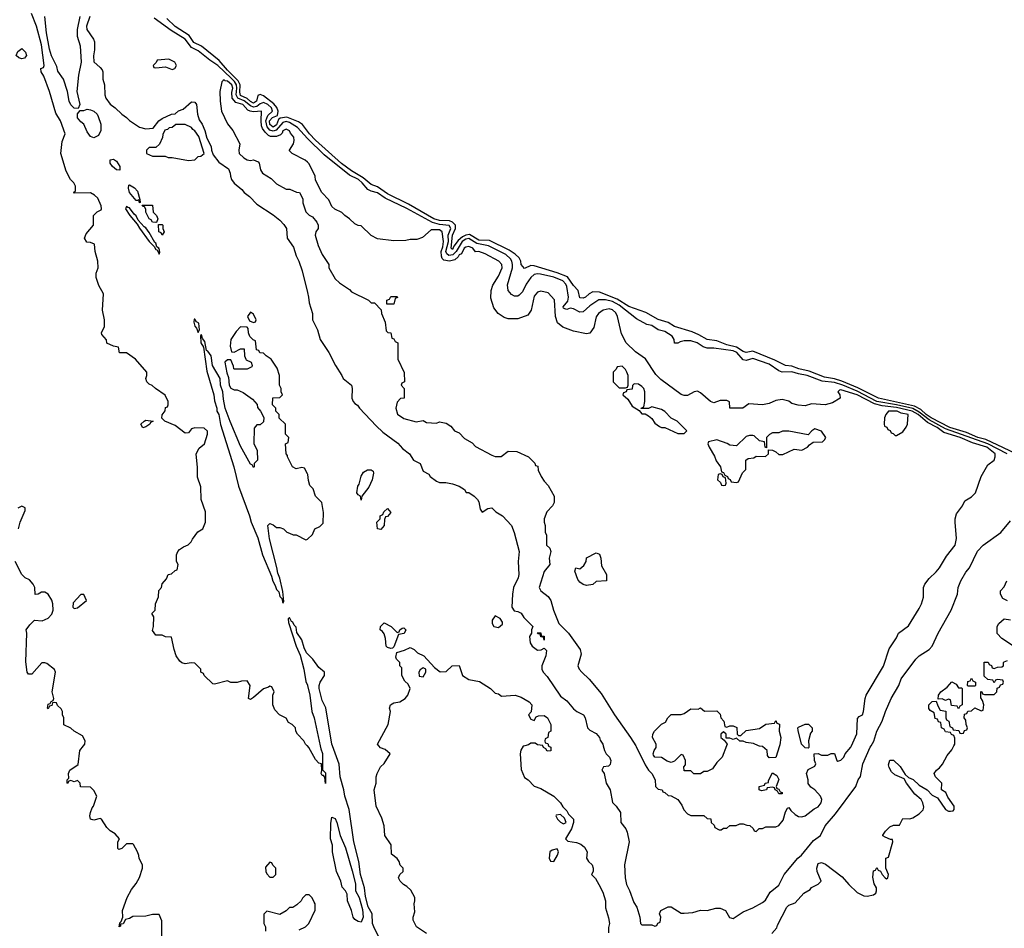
# Model space of a CAD drawing. Header units: inches. Extents: x 2789275 to 2951659, y 860290 to 1033804.
# Tile 187 of 256: x 2878236 to 2884271, y 988881 to 994450. Entities that reach past the tile are written whole.
import ezdxf

# ---------------------------------------------------------------- set-up
doc = ezdxf.new("R2010")
doc.units = ezdxf.units.IN
doc.header["$MEASUREMENT"] = 0
for name, color, linetype in [('C8978', 7, 'Continuous'), ('C8979', 7, 'Continuous'), ('C8988', 7, 'Continuous'), ('C8989', 7, 'Continuous')]:
    doc.layers.add(name, color=color, linetype=linetype)

msp = doc.modelspace()

# ---------------------------------------------------------------- linework, layer by layer
at = {"layer": 'C8978', "color": 2}
for points, elevation in [([(2879108, 988830), (2879107.3, 988927.3), (2879090, 988966), (2879050, 988966), (2879010, 988955.3), (2878930, 988954), (2878910, 988942), (2878884.7, 988935.3), (2878870, 988908), (2878854, 988906), (2878854, 988894), (2878846, 988890), (2878850, 988914), (2878858, 988922), (2878869.2, 988950), (2878866.6, 988990), (2878894.5, 989070), (2878921, 989119), (2878950, 989156), (2878970, 989192), (2878988, 989250), (2878988, 989270), (2878968.4, 989308.4), (2878967.3, 989327.3), (2878958, 989350), (2878934.6, 989394.6), (2878930, 989398), (2878890, 989398), (2878862, 989370), (2878844.7, 989364.7), (2878838, 989370), (2878838, 989410), (2878848, 989430), (2878820.4, 989460.4), (2878790, 989478), (2878770, 989498), (2878738, 989550), (2878730, 989554), (2878690, 989544), (2878669.1, 989549.1), (2878666, 989570), (2878669.3, 989590.7), (2878680.1, 989619.9), (2878688.7, 989630), (2878708, 989690), (2878690, 989726), (2878670, 989746), (2878608.4, 989748.4), (2878606, 989770), (2878590, 989786), (2878570, 989778), (2878550, 989786), (2878538, 989782), (2878530, 989768), (2878526, 989770), (2878528, 989790), (2878538, 989802), (2878535.3, 989830), (2878544, 989850), (2878594, 989886), (2878605.2, 989970), (2878627.8, 990000)], 10), ([(2880000, 989998.7), (2879998.7, 990000)], 6), ([(2880000, 989086), (2879990, 989086), (2879970, 989066), (2879962, 989050), (2879935.3, 989024.7), (2879910, 989008.7), (2879890, 989008), (2879870, 988988), (2879830, 988966), (2879750, 988986), (2879732.7, 988967.3), (2879732, 988910), (2879742, 988890), (2879743.6, 988863.6)], 10), ([(2879950, 988871.3), (2879988, 988890), (2880000, 988902)], 10)]:
    msp.add_lwpolyline(points, dxfattribs=dict(at, elevation=elevation))
at = {"layer": 'C8978', "color": 2, "elevation": 10}
msp.add_lwpolyline([(2879770, 989286), (2879743.6, 989256.4), (2879744.7, 989230), (2879750, 989214), (2879770, 989194), (2879790, 989194), (2879806, 989210), (2879806, 989250), (2879787.3, 989267.3), (2879782, 989282)], close=True, dxfattribs=at)
at = {"layer": 'C8979', "color": 2}
for points, elevation in [([(2879998.7, 990000), (2879988.7, 990010), (2879978, 990030), (2879938, 990070), (2879928, 990090), (2879926, 990110), (2879906, 990130), (2879883.1, 990143.1), (2879868.4, 990168.4), (2879829.1, 990189.1), (2879800.2, 990220.2), (2879788.7, 990250), (2879788, 990310), (2879795.3, 990330), (2879782, 990362), (2879770, 990366), (2879762, 990358), (2879730, 990348.7), (2879670, 990295.3), (2879650, 990284), (2879638, 990290), (2879648.4, 990368.4), (2879630, 990398), (2879596.4, 990396.4), (2879570, 990388), (2879530, 990388), (2879510, 990398), (2879430, 990378), (2879420.4, 990380.4), (2879366, 990430), (2879362, 990442), (2879346, 990450), (2879346, 990470), (2879310, 990506), (2879288, 990508), (2879250, 990502), (2879230, 990508), (2879218, 990518), (2879195.3, 990550), (2879182, 990590), (2879166, 990666), (2879130, 990668), (2879110, 990678), (2879070, 990678), (2879050, 990706), (2879055.3, 990730), (2879058, 990790), (2879046, 990810), (2879066, 990830), (2879068, 990870), (2879087.3, 990912.7), (2879088.4, 990951.6), (2879106, 990970), (2879108.4, 990991.6), (2879136.4, 991023.6), (2879146, 991050), (2879167.3, 991052.7), (2879190, 991074), (2879202, 991078), (2879208, 991110), (2879198, 991130), (2879198, 991170), (2879206, 991190), (2879216.4, 991203.6), (2879240.2, 991219.8), (2879268.9, 991231.1), (2879288, 991250), (2879294.6, 991265.4), (2879328.9, 991311.1), (2879358, 991330), (2879375.3, 991370), (2879374.6, 991434.6), (2879348.7, 991510), (2879347.3, 991587.3), (2879325.2, 991645.2), (2879325.6, 991705.6), (2879318, 991790), (2879336.4, 991823.6), (2879368.9, 991851.1), (2879388, 991910), (2879387.3, 991927.3), (2879367.3, 991947.3), (2879310, 991948.7), (2879290, 991942), (2879270, 991918), (2879250, 991915.3), (2879190, 991962), (2879126, 991990), (2879108, 992008), (2879108.7, 992028.7), (2879127.3, 992052.7), (2879130, 992074), (2879142, 992078), (2879146, 992090), (2879146, 992110), (2879128.4, 992148.4), (2879068.9, 992188.9), (2879048.9, 992208.9), (2879030, 992215.3), (2879015.3, 992230), (2879008.7, 992250), (2879015.3, 992270), (2879015.3, 992290), (2878946, 992370), (2878890, 992408), (2878847.3, 992407.3), (2878842, 992442), (2878810, 992448), (2878770, 992468), (2878768, 992488), (2878740.4, 992520.4), (2878738, 992530), (2878755.3, 992570), (2878755.3, 992610), (2878744, 992670), (2878748.7, 992770), (2878720.1, 992820.1), (2878704, 992870), (2878704, 992896), (2878718, 992930), (2878714, 992970), (2878699, 993030), (2878693.6, 993073.6), (2878670, 993084), (2878646.6, 993086.6), (2878633.2, 993110), (2878643.3, 993136.7), (2878688.7, 993190), (2878688, 993250), (2878710, 993272), (2878734.6, 993285.4), (2878738, 993290), (2878735.3, 993310), (2878715.5, 993355.5), (2878695.5, 993375.5), (2878670, 993389), (2878570, 993386), (2878566, 993390), (2878578, 993402), (2878578, 993430), (2878568, 993450), (2878548, 993470), (2878521.2, 993521.2), (2878489, 993630), (2878496.4, 993703.6), (2878515.3, 993750), (2878485.2, 993830), (2878457.5, 993877.5), (2878418, 994010), (2878384, 994104), (2878368, 994130), (2878366, 994150), (2878382, 994158), (2878386, 994170), (2878370, 994295.3), (2878339.1, 994410), (2878308.6, 994488.6)], 6), ([(2878603.7, 994470), (2878588.4, 994390), (2878588.2, 994350), (2878607.7, 994290), (2878613.7, 994190), (2878596.3, 994110), (2878586.8, 994010), (2878604.7, 993930), (2878594, 993906), (2878570, 993908.7), (2878550, 993929), (2878539.3, 993950), (2878529.3, 994010), (2878505.2, 994085.2), (2878470, 994135.3), (2878462.9, 994162.9), (2878430, 994229.2), (2878418.3, 994270), (2878400.7, 994370), (2878389.5, 994470)], 2), ([(2878666.4, 994470), (2878645.3, 994410), (2878646.7, 994390), (2878688, 994330), (2878693.8, 994313.8), (2878694.2, 994265.8), (2878687.9, 994227.9), (2878690.8, 994190.8), (2878730, 994158), (2878742, 994142), (2878746, 994130), (2878746.4, 994086.4), (2878756, 994050), (2878758, 993990), (2878764.7, 993970), (2878790, 993932), (2878822, 993910), (2878862, 993870), (2878890, 993851.3), (2878910, 993831.3), (2878970, 993791.3), (2879010, 993781), (2879054, 993786), (2879089.4, 993830.6), (2879110, 993844.7), (2879166, 993870), (2879190, 993872), (2879210, 993891.3), (2879238, 993902), (2879290, 993946), (2879310, 993944.7), (2879318.8, 993930), (2879326.8, 993870), (2879337.1, 993837.1), (2879354, 993810), (2879370.8, 993770), (2879383.5, 993723.5), (2879410, 993672), (2879410.9, 993650.9), (2879421, 993621), (2879456.8, 993576.8), (2879515.2, 993535.2), (2879526.8, 993510), (2879527.3, 993490), (2879534, 993470), (2879550, 993447.3), (2879598, 993410), (2879611.3, 993390), (2879645.5, 993365.5), (2879690, 993318.8), (2879790, 993254.8), (2879830, 993221), (2879855.2, 993195.2), (2879870.5, 993170.5), (2879876, 993110), (2879915.2, 993055.2), (2879930, 993002), (2879946.8, 992970), (2879967.3, 992910), (2880000, 992777.6)], 6), ([(2880000, 993722.3), (2879939.2, 993790), (2879890, 993820.6), (2879870, 993827), (2879850, 993820.2), (2879808.1, 993771.9), (2879790, 993766.1), (2879770, 993773.4), (2879753.9, 993793.9), (2879744.5, 993830), (2879756.3, 993863.7), (2879785.7, 993890), (2879778.8, 993910), (2879757.8, 993930), (2879730, 993942), (2879710, 993933.8), (2879690, 993918.3), (2879670, 993914.2), (2879650, 993921.5), (2879611.8, 993951.8), (2879572.5, 993970), (2879562.9, 993990), (2879567.8, 994030), (2879564.3, 994050), (2879552.2, 994072.2), (2879532, 994092), (2879450, 994168.7), (2879401, 994201), (2879330, 994259.8), (2879290, 994278.7), (2879250, 994329.7), (2879164, 994384), (2879059.3, 994459.3)], 6), ([(2880000, 993767.4), (2879970, 993807.3), (2879944.9, 993824.9), (2879872.9, 993852.9), (2879833, 993847), (2879822.5, 993837.5), (2879810, 993805.8), (2879790, 993790.8), (2879770, 993807.7), (2879767.5, 993830), (2879786.3, 993850), (2879816.4, 993863.6), (2879819.8, 993890), (2879812, 993912), (2879794.5, 993934.5), (2879730, 993982.4), (2879710, 993991.1), (2879695.6, 993984.4), (2879687.6, 993950), (2879670, 993939), (2879650, 993948.5), (2879630, 993967), (2879590, 993985.4), (2879585.1, 994005.1), (2879586.5, 994050), (2879575.2, 994075.2), (2879510, 994140.7), (2879459.5, 994199.5), (2879350, 994288.7), (2879303.5, 994310), (2879273.9, 994353.9), (2879190, 994408.8), (2879137.6, 994457.6)], 2), ([(2880000, 993576), (2879986, 993590), (2879906, 993630), (2879890, 993646), (2879889.1, 993650.9), (2879915.3, 993690), (2879919, 993710), (2879917.2, 993730), (2879895.1, 993755.1), (2879890, 993768), (2879870, 993779), (2879850, 993768.7), (2879845.5, 993754.5), (2879834.9, 993745.1), (2879810, 993733.7), (2879774, 993734), (2879760.9, 993740.9), (2879739.7, 993759.7), (2879723.5, 993783.5), (2879718.9, 993798.9), (2879715.3, 993830), (2879717.2, 993890), (2879670, 993885.6), (2879649.7, 993889.7), (2879635.3, 993895.3), (2879604.5, 993930), (2879561.9, 993941.9), (2879539.2, 993970), (2879536.3, 994003.7), (2879542.6, 994030), (2879535.6, 994050), (2879510, 994073.7), (2879495.6, 994075.6), (2879490, 994081.2), (2879482.5, 994077.5), (2879476, 994070), (2879462.8, 994010), (2879464.9, 993950), (2879474, 993890), (2879510, 993811.3), (2879542, 993770), (2879584.7, 993690), (2879578.8, 993650), (2879580.7, 993630), (2879610, 993602.8), (2879630, 993591.3), (2879650, 993586), (2879670, 993591.3), (2879698.8, 993578.8), (2879704.7, 993570), (2879711.3, 993530), (2879724.7, 993510), (2879777.3, 993477.3), (2879810, 993444.7), (2879870, 993412), (2879891.1, 993411.1), (2879932.7, 993392.7), (2879951.1, 993391.1), (2879971.1, 993351.1), (2879971.6, 993328.4), (2879990, 993272), (2880000, 993262)], 10), ([(2880000, 991666), (2879982, 991702), (2879966, 991706), (2879930, 991698), (2879908.7, 991708.7), (2879878, 991770), (2879878, 991778), (2879868.4, 991788.4), (2879866, 991850), (2879882, 991858), (2879886, 991890), (2879866, 991910), (2879866, 991970), (2879827.3, 992007.3), (2879826, 992030), (2879806, 992050), (2879806, 992070), (2879786, 992090), (2879787.3, 992132.7), (2879830, 992134), (2879846, 992150), (2879838, 992170), (2879838, 992190), (2879828, 992210), (2879828.7, 992270), (2879813.6, 992313.6), (2879778, 992370), (2879746, 992390), (2879730, 992406), (2879707.3, 992407.3), (2879702, 992422), (2879687.3, 992427.3), (2879682, 992482), (2879667.3, 992487.3), (2879647.3, 992507.3), (2879638, 992530), (2879636.4, 992556.4), (2879630, 992566), (2879590, 992568), (2879562, 992538), (2879530.9, 992489.1), (2879526.8, 992450), (2879534, 992414), (2879550, 992412), (2879590, 992432), (2879612.7, 992432.7), (2879614, 992390), (2879622, 992370), (2879624.7, 992364.7), (2879654, 992350), (2879662, 992330), (2879658, 992322), (2879631.1, 992308.9), (2879552.7, 992307.3), (2879548, 992310), (2879547.3, 992327.3), (2879530, 992366), (2879510, 992366), (2879494, 992350), (2879506.4, 992286.4), (2879516.9, 992256.9), (2879521, 992210), (2879530, 992192), (2879550, 992182), (2879570, 992182), (2879605.4, 992165.4), (2879663.6, 992123.6), (2879691.6, 992091.6), (2879692.7, 992072.7), (2879711.6, 992051.6), (2879731.6, 992011.6), (2879730, 991986), (2879710, 991966), (2879690, 991966), (2879672.7, 991947.3), (2879671.6, 991851.6), (2879691.3, 991810), (2879694, 991750), (2879674, 991730), (2879674, 991710), (2879670, 991706), (2879662, 991722), (2879650, 991726), (2879590, 991835.3), (2879527, 991987), (2879496, 992070), (2879484.7, 992124.7), (2879482, 992170), (2879466, 992210), (2879464, 992250), (2879418, 992330), (2879409.2, 992390), (2879390, 992419), (2879382, 992422), (2879370, 992478), (2879356.5, 992496.5), (2879350, 992518), (2879344.7, 992515.3), (2879346, 992470), (2879362, 992442), (2879384, 992296), (2879426, 992150), (2879430, 992114), (2879444.7, 992070), (2879444.7, 992050), (2879456, 992030), (2879467.9, 991967.9), (2879548.2, 991710), (2879577.6, 991590), (2879644.4, 991410), (2879654.9, 991370), (2879694.9, 991274.9), (2879724.4, 991170), (2879779.5, 991039.5), (2879787.8, 991007.8), (2879802.8, 990982.8), (2879810, 990958), (2879824, 990944), (2879830, 990914), (2879842, 990902), (2879850, 990874), (2879855.3, 990884.7), (2879850, 990946), (2879830, 991028), (2879818, 991058), (2879812.7, 991092.7), (2879767.2, 991267.2), (2879758, 991350), (2879770, 991362), (2879790, 991354.8), (2879810, 991338), (2879830, 991338), (2879854, 991330), (2879874, 991310), (2879890, 991302), (2879912.7, 991292.7), (2879930, 991292), (2879990, 991262), (2879996.4, 991263.6), (2880000, 991266.9)], 6), ([(2878228.9, 991328.9), (2878239, 991370), (2878270, 991442), (2878270, 991458), (2878250, 991469), (2878224, 991456)], 10), ([(2878627.8, 990000), (2878635.3, 990010), (2878638, 990030), (2878620.4, 990060.4), (2878569.1, 990089.1), (2878550, 990108), (2878507.3, 990127.3), (2878506, 990170), (2878498, 990190), (2878498, 990210), (2878490, 990226), (2878467.3, 990247.3), (2878462, 990262), (2878450, 990266), (2878438, 990262), (2878432.7, 990247.3), (2878418, 990242), (2878410, 990226), (2878406, 990230), (2878410, 990254), (2878422, 990258), (2878428, 990272), (2878442, 990278), (2878446, 990290), (2878435.3, 990330), (2878456, 990450), (2878450, 990468), (2878403.1, 990503.1), (2878390, 990508.7), (2878371.6, 990508.4), (2878310, 990438), (2878290, 990438), (2878282, 990450), (2878273.6, 990513.6), (2878279, 990690), (2878275.3, 990710), (2878298, 990742), (2878326, 990770), (2878373.6, 990766.4), (2878410, 990782), (2878433.6, 990806.4), (2878442, 990830), (2878439, 990870), (2878432.9, 990892.9), (2878410, 990928), (2878390, 990942), (2878370, 990942), (2878350, 990928), (2878330, 990926), (2878328.7, 990970), (2878319, 990990), (2878296.5, 991016.5), (2878269.1, 991029.1), (2878249.1, 991049.1), (2878209, 991130)], 10), ([(2880000, 990563.2), (2879993.2, 990570), (2879979.3, 990599.3), (2879965.2, 990650), (2879934.8, 990694.8), (2879930, 990726), (2879918, 990738), (2879910, 990758), (2879902, 990762), (2879890, 990786), (2879882, 990778), (2879884.7, 990755.3), (2879931.3, 990610), (2879954.8, 990554.8), (2879978, 990470), (2879990, 990394), (2880000, 990372.2)], 6)]:
    msp.add_lwpolyline(points, dxfattribs=dict(at, elevation=elevation))
for points, elevation in [([(2878250, 994209.3), (2878230, 994215.3), (2878215.3, 994230), (2878224.7, 994255.3), (2878250, 994274), (2878271.6, 994251.6), (2878278, 994230), (2878265.4, 994214.6)], 6), ([(2879150, 994208), (2879078, 994202), (2879072.7, 994187.3), (2879054, 994170), (2879058, 994158), (2879070, 994154), (2879130, 994162), (2879170, 994144.7), (2879186, 994150), (2879198, 994170), (2879186, 994190)], 10), ([(2878690, 993726), (2878670, 993734), (2878650, 993762), (2878629.4, 993809.4), (2878610, 993824), (2878590, 993848.7), (2878590, 993874), (2878606, 993894), (2878630, 993894), (2878650, 993901), (2878670, 993897.3), (2878690.3, 993890.3), (2878710, 993870.7), (2878717, 993857), (2878733.4, 993810), (2878734, 993770), (2878719.1, 993740.9)], 2), ([(2879250, 993808), (2879192.7, 993807.3), (2879171.6, 993788.4), (2879152.7, 993787.3), (2879142, 993778), (2879126.4, 993773.6), (2879112.7, 993747.3), (2879111.6, 993728.4), (2879092.7, 993687.3), (2879070, 993666), (2879030, 993666), (2879014, 993650), (2879014, 993630), (2879050, 993614), (2879127.3, 993612.7), (2879145.4, 993605.4), (2879170, 993604.7), (2879270, 993586), (2879310, 993592), (2879330, 993612), (2879347.3, 993612.7), (2879366, 993630), (2879333.6, 993733.6), (2879310, 993768), (2879296.4, 993776.4), (2879288.4, 993788.4)], 6), ([(2878850, 993528.7), (2878830, 993529.4), (2878804.5, 993550), (2878789.6, 993570), (2878790, 993592), (2878810, 993596), (2878830, 993582.8), (2878850.7, 993550)], 2), ([(2878970, 993328), (2878966, 993346), (2878958.8, 993341.2), (2878950, 993342.7), (2878909.7, 993390), (2878902.7, 993417.3), (2878904.7, 993435.3), (2878910, 993438), (2878939.8, 993419.8), (2878959.1, 993399.1), (2878972.7, 993347.3), (2878974, 993330)], 2), ([(2879070, 993206), (2879050, 993209.2), (2879042.7, 993222.7), (2879030, 993229.3), (2879008.9, 993271.1), (2879008.9, 993288.9), (2879002, 993302), (2878990, 993306), (2878987.3, 993312.7), (2879050, 993314), (2879054, 993270), (2879074, 993250), (2879082, 993230), (2879074, 993206)], 2), ([(2878890, 993306), (2878884.7, 993290), (2878911.3, 993250), (2878956.8, 993196.8), (2878970, 993171.3), (2879030, 993091), (2879059.3, 993059.3), (2879070, 993041), (2879078.8, 993038.8), (2879090, 993012), (2879095.5, 993024.5), (2879090, 993048), (2879086, 993046), (2879088, 993050), (2879077.2, 993057.2), (2879070, 993081.2), (2879063.7, 993083.7), (2879030, 993145.2), (2879010, 993173.6), (2878999.5, 993179.5), (2878962, 993222), (2878950, 993248.7), (2878937.5, 993257.5), (2878910, 993297.2), (2878898, 993298)], 6), ([(2879110, 993128.7), (2879103.1, 993143.1), (2879089.6, 993150), (2879086, 993194), (2879110, 993194), (2879114, 993190), (2879114, 993170), (2879122, 993150)], 2), ([(2879650, 992658), (2879632, 992630), (2879644.7, 992604.7), (2879670, 992594), (2879682, 992598), (2879686, 992610), (2879670, 992646)], 6), ([(2879310, 992615.3), (2879304.7, 992615.3), (2879303.5, 992596.5), (2879310, 992572), (2879319.8, 992559.8), (2879330, 992532), (2879339, 992550), (2879333.2, 992590), (2879319, 992599)], 6), ([(2878990, 991949.2), (2878979, 991970), (2878998, 991990), (2879010, 991994.8), (2879054, 991990), (2879038, 991982), (2879034, 991970), (2879010, 991955.3)], 6), ([(2878630, 990926), (2878610, 990926), (2878563.6, 990876.4), (2878562, 990850), (2878570, 990842), (2878590, 990844.7), (2878646, 990890)], 10)]:
    msp.add_lwpolyline(points, close=True, dxfattribs=dict(at, elevation=elevation))
at = {"layer": 'C8988', "color": 2}
for points, elevation in [([(2880078.2, 990000), (2880082, 989982), (2880092.5, 989952.5), (2880092.7, 989852.7), (2880110, 989834), (2880110, 989768.7), (2880107.3, 989807.3), (2880098, 989818), (2880090, 989818), (2880084, 989830), (2880088, 989848), (2880086, 989890), (2880070, 989894), (2880050, 989915.3), (2880008.7, 989990), (2880000, 989998.7)], 6), ([(2880434.5, 988830), (2880406, 988890), (2880399.3, 988910), (2880396, 988970), (2880371.7, 989011.7), (2880355.5, 989075.5), (2880349.2, 989130), (2880325.2, 989210), (2880314.5, 989290), (2880284.5, 989410), (2880255.1, 989610), (2880229.4, 989690), (2880223.7, 989730), (2880200.9, 989810), (2880193.6, 989886.4), (2880153.1, 990000)], 6), ([(2880730, 988848.7), (2880668.7, 988890), (2880648, 988930), (2880648, 988950), (2880657.2, 988982.8), (2880653.2, 989030), (2880659, 989050), (2880658, 989070), (2880634.6, 989114.6), (2880610, 989138), (2880588, 989150), (2880568, 989170), (2880558, 989190), (2880566, 989210), (2880586, 989230), (2880586, 989250), (2880568.4, 989268.4), (2880562, 989290), (2880550, 989308), (2880514.6, 989334.6), (2880512.5, 989392.5), (2880474, 989450), (2880469.3, 989510), (2880455.5, 989555.5), (2880421.2, 989630), (2880408.7, 989730), (2880422, 989770), (2880422, 989810), (2880428, 989830), (2880448, 989870), (2880470, 989892), (2880506, 989950), (2880476.4, 989976.4), (2880447.3, 989987.3), (2880436.9, 990000)], 2), ([(2881331.9, 990000), (2881322.5, 989997.5), (2881307.7, 989972.3), (2881304, 989950), (2881310, 989854), (2881330, 989804.7), (2881352, 989790), (2881390, 989751.3), (2881430, 989738), (2881510.7, 989690.7), (2881550.7, 989650.7), (2881566, 989626), (2881590, 989602), (2881601, 989581), (2881630.7, 989550.7), (2881630.9, 989529.1), (2881618, 989490), (2881581, 989430), (2881595.3, 989415.3), (2881650, 989407.3), (2881675.9, 989395.9), (2881697.5, 989377.5), (2881714.8, 989350), (2881711.3, 989310), (2881722, 989290), (2881744.7, 989270), (2881750.8, 989250), (2881751, 989229), (2881742, 989210), (2881765.4, 989185.4), (2881786, 989150), (2881810, 989102), (2881826.8, 989050), (2881826.4, 989006.4), (2881846, 988946), (2881851.3, 988910), (2881845.4, 988885.4), (2881846, 988854)], 2), ([(2881477.3, 990000), (2881478, 989998), (2881491.6, 989991.6), (2881491.6, 989968.4), (2881470, 989966), (2881462, 989982), (2881446, 989990), (2881442.7, 990000)], 2), ([(2881813.5, 990000), (2881821, 989970), (2881831, 989950), (2881850.8, 989930), (2881858.8, 989910), (2881856, 989884), (2881844.7, 989875.3), (2881814, 989870), (2881804.7, 989850), (2881818, 989830), (2881830.8, 989770), (2881854.8, 989730), (2881870, 989652), (2881891.3, 989630), (2881918, 989590), (2881921, 989530), (2881950.7, 989490.7), (2881958.8, 989470), (2881971, 989410), (2881942.8, 989270), (2881946.8, 989190), (2881956, 989150), (2881973.7, 989113.7), (2881999.8, 989039.8), (2882018, 989010), (2882038, 988950), (2882042, 988910), (2882050, 988902), (2882110, 988902), (2882130, 988894), (2882142, 988898), (2882147.3, 988912.7), (2882162, 988918), (2882166, 988950), (2882158, 988970), (2882166, 988990), (2882210, 989012), (2882230, 989012), (2882290, 988974.8), (2882310, 988974), (2882361.2, 988978.8), (2882410, 988991.3), (2882450, 988991), (2882503.6, 989003.6), (2882530, 989004.7), (2882562, 988990), (2882587.3, 988947.3), (2882610, 988941), (2882670, 988982.8), (2882730, 989007.3), (2882790, 989038.8), (2882807, 989053), (2882836.6, 989103.4), (2882890, 989144.7), (2882921.2, 989210), (2883005.2, 989310), (2883029, 989330), (2883101.2, 989418.8), (2883144, 989450), (2883173.2, 989510), (2883237.1, 989582.9), (2883362, 989750), (2883375.3, 989790), (2883389.3, 989810.7), (2883405.1, 989890), (2883449.6, 989990.3), (2883455.6, 990000)], 6), ([(2882012.4, 990000), (2882015.3, 989995.3), (2882070, 989882), (2882091.3, 989850), (2882111.3, 989830), (2882131.3, 989790), (2882134, 989750), (2882150, 989734), (2882174, 989730), (2882178, 989718), (2882190, 989714), (2882210, 989694), (2882230, 989692), (2882271.1, 989671.1), (2882295.3, 989635.3), (2882306.4, 989606.4), (2882330, 989582), (2882350, 989572), (2882430, 989572), (2882450, 989554), (2882472.7, 989552.7), (2882474, 989530), (2882492.7, 989512.7), (2882498, 989498), (2882523.6, 989483.6), (2882536.4, 989483.6), (2882550, 989494), (2882570, 989494), (2882588.7, 989511.3), (2882628.4, 989511.6), (2882650, 989522), (2882670, 989522), (2882692.7, 989512.7), (2882711.6, 989511.6), (2882732.7, 989492.7), (2882738, 989478), (2882750, 989474), (2882768, 989492), (2882790, 989492), (2882810, 989502), (2882870, 989502), (2882890, 989511.3), (2882916.5, 989543.5), (2882930, 989594), (2882942, 989618), (2882950, 989622), (2882962.8, 989602.8), (2882990, 989578), (2883010, 989566), (2883030, 989564.7), (2883050, 989571.3), (2883106.3, 989613.7), (2883130, 989626), (2883148.7, 989650), (2883153.2, 989670), (2883144, 989690), (2883110, 989728.7), (2883085.2, 989745.2), (2883069.2, 989769.2), (2883068.7, 989790), (2883058, 989830), (2883070, 989854), (2883110, 989874), (2883115.3, 989890), (2883108, 989910), (2883106, 989950), (2883130, 989952), (2883150, 989942), (2883190, 989942), (2883210, 989952), (2883230, 989952), (2883244.7, 989910), (2883250, 989906), (2883270, 989912), (2883288, 989930), (2883295.3, 989950), (2883330, 989991.3), (2883333.9, 990000)], 10), ([(2882568.3, 990000), (2882542, 989930), (2882510, 989898), (2882482, 989858), (2882450, 989842), (2882430, 989842), (2882410, 989828.7), (2882368, 989828), (2882350, 989846), (2882310, 989846), (2882306, 989870), (2882316.4, 989883.6), (2882318, 989910), (2882302, 989942), (2882290, 989946), (2882250, 989906), (2882230, 989898), (2882204.7, 989904.7), (2882170, 989928.7), (2882129.2, 989929.2), (2882121.2, 989941.2), (2882119, 989950), (2882125.2, 989970), (2882137.2, 989990), (2882137.2, 990000)], 10), ([(2882893.8, 990000), (2882870, 989928), (2882830, 989926), (2882820.4, 989940.4), (2882818, 989970), (2882790, 989995.3), (2882770, 989998), (2882765.7, 990000)], 10), ([(2882846, 988850), (2882876.4, 988883.6), (2882880.4, 988899.6), (2882938, 989010), (2882950, 989022), (2882990, 989038), (2883043.1, 989096.9), (2883080.4, 989119.6), (2883090, 989132), (2883130, 989152), (2883148, 989170), (2883125.1, 989230), (2883122.4, 989250), (2883130, 989277.3), (2883150, 989283.8), (2883175.1, 989275.1), (2883277.1, 989197.1), (2883318, 989150), (2883370, 989100.5), (2883410, 989080.7), (2883430, 989078.8), (2883470, 989086.8), (2883483.1, 989096.9), (2883488.7, 989110), (2883488.7, 989130), (2883473.6, 989153.6), (2883465.2, 989194.8), (2883470, 989234), (2883482, 989238), (2883490, 989254), (2883498, 989238), (2883512, 989232), (2883522, 989210), (2883542, 989190), (2883550, 989184.7), (2883558, 989190), (2883562, 989210), (2883546, 989250), (2883546, 989310), (2883562, 989318), (2883588, 989410), (2883586, 989426), (2883574, 989426), (2883540.4, 989440.4), (2883527.3, 989447.3), (2883527.3, 989452.7), (2883543.1, 989476.9), (2883570, 989502), (2883592.7, 989512.7), (2883630, 989514), (2883650, 989554), (2883692.7, 989552.7), (2883710, 989558), (2883750, 989582), (2883773.6, 989606.4), (2883777.2, 989622.8), (2883772.3, 989650), (2883762.7, 989670), (2883723.9, 989703.9), (2883672.3, 989770), (2883657.5, 989797.5), (2883601, 989821), (2883580.7, 989840.7), (2883566, 989866), (2883562.4, 989882.4), (2883570, 989910.6), (2883591.7, 989911.7), (2883632.6, 989872.6), (2883663, 989823), (2883684.9, 989804.9), (2883713.5, 989793.5), (2883750, 989758), (2883798, 989730), (2883830, 989697.3), (2883861, 989681), (2883910, 989608.4), (2883930, 989598), (2883942, 989598), (2883958.6, 989601.4), (2883964, 989610), (2883964, 989630), (2883924.7, 989684.7), (2883913.6, 989713.6), (2883886, 989730), (2883888, 989770), (2883848.9, 989808.9), (2883842, 989830), (2883855.3, 989850), (2883875.1, 989864.9), (2883892.7, 989887.3), (2883920.2, 989939.8), (2883950, 989974), (2883963, 990000)], 2), ([(2883073.5, 990000), (2883074, 989990), (2883070, 989986), (2883050, 989988), (2883038.1, 990000)], 10), ([(2880000, 988902), (2880008, 988910), (2880047.3, 988992.7), (2880048, 989010), (2880048, 989030), (2880042, 989042), (2880028.4, 989068.4), (2880010, 989086), (2880000, 989086)], 10)]:
    msp.add_lwpolyline(points, dxfattribs=dict(at, elevation=elevation))
for points, elevation in [([(2882890, 989706), (2882882, 989722), (2882866, 989730), (2882862, 989742), (2882850, 989746), (2882818, 989742), (2882814, 989730), (2882783.1, 989723.1), (2882768, 989730), (2882768, 989750), (2882802, 989758), (2882806, 989770), (2882826, 989774), (2882826, 989786), (2882850, 989834), (2882876.9, 989816.9), (2882890, 989794), (2882874, 989750), (2882878, 989738), (2882890, 989734), (2882898, 989718), (2882910, 989714), (2882910, 989706)], 10), ([(2881550, 989578), (2881524.7, 989575.3), (2881522, 989570), (2881532, 989550), (2881550, 989532), (2881570, 989522), (2881586, 989530), (2881575.3, 989555.3)], 2), ([(2880330, 988918), (2880310, 988922), (2880290, 988934), (2880279.3, 988950), (2880269.2, 988990), (2880245.2, 989050), (2880244, 989090), (2880234, 989110), (2880213.2, 989133.2), (2880204, 989170), (2880178, 989230), (2880154, 989350), (2880154, 989390), (2880142, 989430), (2880143.2, 989523.2), (2880150, 989562), (2880170, 989554), (2880181, 989530), (2880200.7, 989450), (2880234, 989374), (2880273.4, 989233.4), (2880293.4, 989153.4), (2880294.8, 989110), (2880316, 989070), (2880336.8, 988996.8), (2880340.7, 988950)], 6), ([(2881530, 989368), (2881499.8, 989360.2), (2881484.7, 989350), (2881481, 989310), (2881490, 989292), (2881510, 989291.3), (2881532.7, 989330), (2881539, 989350)], 2)]:
    msp.add_lwpolyline(points, close=True, dxfattribs=dict(at, elevation=elevation))
at = {"layer": 'C8989', "color": 2}
for points, elevation in [([(2884375.6, 991775.6), (2884157.5, 991877.5), (2884110, 991888.4), (2884039.3, 991919.3), (2883938, 991950), (2883823.1, 992010), (2883792.8, 992030), (2883760.6, 992060.6), (2883721.5, 992081.5), (2883499.5, 992130), (2883374.3, 992194.3), (2883275, 992235), (2883230, 992248.7), (2883170, 992258.6), (2883075.2, 992295.2), (2883012.7, 992310), (2882970, 992327.2), (2882929.3, 992330), (2882864.2, 992364.2), (2882730, 992417.8), (2882690, 992411.1), (2882670, 992416), (2882630, 992442.9), (2882570, 992456.2), (2882510, 992480.9), (2882450, 992489.8), (2882399.3, 992519.3), (2882357.5, 992537.5), (2882249.8, 992569.8), (2882210, 992593.7), (2882150, 992612.3), (2882074.6, 992654.6), (2881970, 992693.1), (2881897.6, 992737.6), (2881790, 992780.3), (2881750, 992781.3), (2881726, 992770), (2881704.7, 992750), (2881690, 992743.7), (2881670, 992745.2), (2881659.3, 992790), (2881630, 992820.5), (2881593.8, 992873.8), (2881530, 992899.4), (2881390, 992941.4), (2881370, 992943.1), (2881330, 992926), (2881310, 992949), (2881307.7, 992970), (2881298, 992990), (2881273.5, 993013.5), (2881237.1, 993037.1), (2881116.5, 993096.5), (2881050, 993098.1), (2880992.9, 993132.9), (2880970, 993129.9), (2880950, 993119.8), (2880924.2, 993095.8), (2880897.4, 993062.6), (2880890, 993040.5), (2880881.7, 993050), (2880888.6, 993130), (2880907.7, 993170), (2880907.2, 993190), (2880890, 993209.8), (2880870, 993216.8), (2880810, 993218.6), (2880774.3, 993230), (2880619.8, 993319.8), (2880490, 993382.2), (2880430, 993425.3), (2880390, 993440.3), (2880341.4, 993481.4), (2880270, 993522.9), (2880208.1, 993568.1), (2880050, 993712.1), (2880013.1, 993750), (2880000, 993767.4)], 2), ([(2884288.5, 991790), (2884170.3, 991850.3), (2883910, 991941.7), (2883810, 991996.6), (2883750, 992045), (2883710, 992066.1), (2883610, 992089.9), (2883490, 992110.4), (2883370, 992172.6), (2883281.1, 992210), (2883230, 992225.5), (2883154.5, 992234.5), (2883062, 992270), (2883010, 992278.5), (2882970, 992290.8), (2882909.7, 992289.7), (2882890, 992297.4), (2882830, 992337.7), (2882730, 992372.8), (2882690, 992362), (2882670, 992365.1), (2882631.8, 992410), (2882610, 992421), (2882490, 992436.3), (2882450, 992436.9), (2882424.9, 992444.9), (2882388.7, 992470), (2882350, 992480.9), (2882310, 992482), (2882283.6, 992476.4), (2882270, 992468), (2882250, 992468), (2882248, 992490), (2882235.3, 992510), (2882190, 992539.5), (2882149.6, 992549.6), (2882110, 992575.1), (2882081.2, 992581.2), (2882015.9, 992615.9), (2881910, 992699.8), (2881870, 992722.3), (2881827.2, 992732.8), (2881786.4, 992733.6), (2881730, 992696.3), (2881690, 992659.5), (2881670, 992658.4), (2881630, 992678.7), (2881610, 992682), (2881590, 992673.2), (2881577.2, 992677.2), (2881570, 992682), (2881568.2, 992690), (2881595.1, 992724.9), (2881599.1, 992750), (2881590, 992814), (2881584.2, 992830), (2881564.5, 992850), (2881510, 992872.3), (2881429, 992891), (2881410, 992892.6), (2881390, 992887.3), (2881368.5, 992870), (2881341.3, 992830), (2881317.2, 992782.8), (2881298, 992762), (2881290, 992756), (2881270, 992756), (2881250, 992765.2), (2881229.6, 992789.6), (2881225.6, 992825.6), (2881256.3, 992930), (2881256.9, 992950), (2881253.3, 992970), (2881244.1, 992984.1), (2881216.3, 993010), (2881110, 993064.8), (2881038.3, 993078.3), (2880990, 993108.5), (2880970, 993104.1), (2880949.1, 993090.9), (2880910.5, 993029.5), (2880890.5, 993009.5), (2880865.7, 993005.7), (2880854.5, 993014.5), (2880847.7, 993030), (2880863.8, 993090), (2880862.5, 993130), (2880878.3, 993170), (2880868.2, 993188.2), (2880810, 993195.4), (2880767.4, 993207.4), (2880610, 993293.7), (2880476.7, 993356.7), (2880430, 993388.2), (2880390, 993399.1), (2880370, 993409.7), (2880335.8, 993450), (2880312, 993470), (2880257.4, 993497.4), (2880101.7, 993621.8), (2880001.1, 993721.1), (2880000, 993722.3)], 6), ([(2883333.9, 990000), (2883366.8, 990073.2), (2883372.3, 990167.7), (2883381.5, 990178.5), (2883402, 990190), (2883409.3, 990210.7), (2883418, 990290), (2883425.2, 990310), (2883531.4, 990488.6), (2883565.6, 990594.4), (2883610, 990662), (2883622, 990690), (2883684.7, 990735.3), (2883750, 990842), (2883764, 990870), (2883775.3, 990910), (2883775.3, 990970), (2883784, 990990), (2883810, 991026), (2883854, 991066), (2883873.2, 991090), (2883917.5, 991162.5), (2883969.2, 991230), (2883979.3, 991270), (2883969.3, 991370), (2883969.4, 991390.6), (2883978, 991422), (2884015.3, 991470), (2884030, 991502), (2884070, 991524.7), (2884095.3, 991550), (2884128.7, 991650), (2884170, 991722), (2884209, 991751), (2884215.3, 991770), (2884215.1, 991790), (2884163.5, 991830), (2884077, 991857), (2884000.5, 991890), (2883900.7, 991920.7), (2883859.2, 991950), (2883800.2, 991980.2), (2883742.6, 992030), (2883706.9, 992050), (2883610, 992073.3), (2883523.7, 992083.7), (2883475, 992095), (2883370, 992151), (2883270, 992182), (2883260.4, 992179.6), (2883250.8, 992170), (2883262.8, 992150), (2883264.7, 992130), (2883218, 992102), (2883174, 992090), (2883090, 992096), (2883050, 992083.7), (2883007.2, 992087.2), (2882970, 992097.2), (2882950, 992112.7), (2882910, 992122.7), (2882870, 992115.1), (2882830, 992098), (2882790, 992089.3), (2882704.7, 992095.3), (2882668.4, 992068.4), (2882588.4, 992068.4), (2882587.3, 992107.3), (2882570, 992115.3), (2882530, 992115.1), (2882490, 992102.7), (2882470, 992109.2), (2882410, 992162), (2882390, 992174), (2882370, 992169), (2882330, 992146.6), (2882310, 992146), (2882290, 992152.7), (2882165.6, 992245.6), (2882136, 992276), (2882072.1, 992372.1), (2882010, 992415.1), (2881954.5, 992470), (2881924.4, 992524.4), (2881900.9, 992630), (2881890, 992653.2), (2881870, 992672.7), (2881850, 992677), (2881812, 992670), (2881784, 992650), (2881770, 992628), (2881755.8, 992564.2), (2881730, 992529.4), (2881710, 992523.7), (2881630, 992540.9), (2881566, 992566), (2881532.7, 992592.7), (2881520.9, 992630), (2881513.3, 992733.3), (2881475.1, 992775.1), (2881430, 992785.2), (2881410, 992779), (2881390, 992755.3), (2881370.7, 992669.3), (2881350, 992639), (2881290, 992616), (2881230, 992616), (2881204.8, 992624.8), (2881169.6, 992649.6), (2881143.3, 992683.3), (2881124.1, 992744.1), (2881126, 992790), (2881136.6, 992823.4), (2881170, 992878), (2881193.6, 992930), (2881191.8, 992950), (2881172.7, 992970), (2881090, 993015.1), (2881050, 993028.7), (2881030, 993028), (2881014, 993050), (2880990, 993059), (2880970, 993056), (2880961, 993050), (2880944.7, 993015.3), (2880930, 993009.2), (2880924.4, 992995.6), (2880902.5, 992977.5), (2880870, 992970.7), (2880835.4, 992975.4), (2880826, 992986), (2880821.1, 993001.1), (2880819.1, 993030), (2880830, 993057.3), (2880834, 993090), (2880825.2, 993150), (2880810, 993162.7), (2880758, 993162), (2880705.4, 993114.6), (2880670, 993102), (2880630, 993102), (2880603.6, 993096.4), (2880530, 993095.3), (2880430, 993106), (2880390, 993128), (2880330, 993186), (2880310, 993188), (2880290, 993198), (2880258, 993230), (2880228.9, 993248.9), (2880210, 993268), (2880168.4, 993288.4), (2880150, 993306), (2880130, 993346), (2880088, 993390), (2880050, 993466), (2880048, 993490), (2880010, 993566), (2880000, 993576)], 10), ([(2880000, 993262), (2880010, 993252), (2880030, 993242), (2880058, 993210), (2880064.7, 993190), (2880064.7, 993170), (2880050.9, 993149.1), (2880046.8, 993130), (2880065.2, 993065.2), (2880091, 993010), (2880131.3, 992950), (2880131.3, 992930), (2880170, 992862), (2880196.9, 992836.9), (2880256.9, 992796.9), (2880270, 992782), (2880374, 992730), (2880390, 992714), (2880410, 992714), (2880452.7, 992672.7), (2880454, 992650), (2880476.9, 992596.9), (2880482, 992542), (2880492.7, 992532.7), (2880511.1, 992531.1), (2880518, 992498), (2880530, 992494), (2880538, 992478), (2880554, 992470), (2880554, 992370), (2880592.7, 992287.3), (2880594, 992230), (2880578, 992222), (2880574, 992210), (2880592, 992190), (2880592, 992130), (2880570, 992128), (2880550, 992106), (2880542, 992070), (2880551.6, 992031.6), (2880590, 992004.7), (2880665.4, 991985.4), (2880710, 991994), (2880730, 991982), (2880790, 991978), (2880810, 991984.7), (2880850, 991978), (2880878.8, 991958.8), (2880902, 991930), (2880930, 991918), (2880963, 991883), (2881010, 991856), (2881030, 991834.8), (2881130, 991781), (2881150, 991772), (2881187.3, 991772.7), (2881230, 991804.7), (2881283.6, 991803.6), (2881354, 991770), (2881392.7, 991732.7), (2881398, 991718), (2881412.7, 991712.7), (2881414, 991690), (2881432, 991650), (2881450, 991622), (2881475.3, 991595.3), (2881512, 991530), (2881512, 991490), (2881502, 991470), (2881466.4, 991433.6), (2881451.3, 991390), (2881451.3, 991370), (2881458, 991350), (2881458, 991310), (2881464.7, 991290), (2881466, 991230), (2881484.7, 991210), (2881491, 991190), (2881481, 991150), (2881484.7, 991110), (2881450, 991068), (2881421, 990970), (2881431, 990950), (2881474.6, 990914.6), (2881491, 990890), (2881507.3, 990830), (2881540.7, 990750), (2881601, 990690), (2881671.3, 990590), (2881678, 990562), (2881658, 990490), (2881666, 990470), (2881681, 990450), (2881727.7, 990407.7), (2881800.5, 990320.5), (2881882.8, 990190), (2881981, 990050), (2882012.4, 990000)], 10), ([(2880000, 992777.6), (2880006.8, 992750), (2880010, 992714), (2880031, 992650), (2880031.3, 992610), (2880062, 992550), (2880078, 992490), (2880131.3, 992410), (2880171.1, 992331.1), (2880211.3, 992270), (2880218, 992250), (2880270.5, 992210.5), (2880274.8, 992190), (2880271.1, 992131.1), (2880281, 992110), (2880290, 992098), (2880307.1, 992087.1), (2880318, 992070), (2880420.3, 991960.3), (2880462, 991922), (2880553.7, 991853.7), (2880581.6, 991821.6), (2880624.7, 991790), (2880650.8, 991750.8), (2880691, 991730), (2880710, 991682), (2880743.6, 991663.6), (2880752, 991650), (2880790, 991622), (2880810, 991614), (2880847.3, 991612.7), (2880890, 991604.7), (2880930, 991591.3), (2880962, 991570), (2880972, 991552), (2880990, 991551.3), (2881022, 991530), (2881042, 991510), (2881050, 991494), (2881058.8, 991450), (2881070, 991431.3), (2881105.6, 991454.4), (2881130, 991458.8), (2881154.6, 991434.6), (2881194.8, 991410), (2881250.7, 991350), (2881267.1, 991307.1), (2881297.1, 991190), (2881290.7, 991130), (2881294.8, 991050), (2881290.6, 991029.4), (2881262.8, 990970), (2881256, 990930), (2881252, 990850), (2881266.4, 990826.4), (2881290, 990822), (2881310, 990812), (2881325.4, 990785.4), (2881382, 990730), (2881374, 990710), (2881374, 990690), (2881362, 990670), (2881364.7, 990630), (2881378, 990610), (2881410, 990586), (2881433.2, 990586.8), (2881450, 990598), (2881464.7, 990584.7), (2881461, 990550), (2881436, 990490), (2881436, 990470), (2881444.7, 990450), (2881470, 990424.7), (2881550, 990304.7), (2881590, 990276), (2881630, 990226.8), (2881650.5, 990210.5), (2881691, 990190), (2881702.8, 990170), (2881716, 990110), (2881730, 990096), (2881770, 990076), (2881790, 990051.3), (2881794.8, 990034.8), (2881811, 990010), (2881813.5, 990000)], 6), ([(2880000, 991266.9), (2880030, 991294), (2880046, 991330), (2880076.4, 991343.6), (2880096.4, 991363.6), (2880098, 991430), (2880088, 991490), (2880049.1, 991529.1), (2880035.3, 991575.3), (2880015.3, 991595.3), (2880005.6, 991625.6), (2880002, 991662), (2880000, 991666)], 6), ([(2883455.6, 990000), (2883472.5, 990027.5), (2883489.3, 990090), (2883522.7, 990150), (2883542.7, 990210), (2883577.2, 990290), (2883624, 990370), (2883639, 990410), (2883729.5, 990530.5), (2883749.5, 990550.5), (2883810, 990590.8), (2883829.5, 990610.5), (2883865.2, 990690), (2883946, 990830), (2883985.2, 990930), (2883989.2, 990970), (2884004, 991010), (2884036.5, 991063.5), (2884059, 991090), (2884107.5, 991192.5), (2884142, 991230), (2884250, 991306.8), (2884310, 991378)], 6), ([(2884290, 990888), (2884263.1, 990903.1), (2884248.9, 990928.9), (2884248.7, 990950), (2884270, 990974), (2884286, 991010)], 2), ([(2884328, 990610), (2884256.4, 990656.4), (2884228.4, 990688.4), (2884228, 990730), (2884238, 990750), (2884270, 990778), (2884310, 990772)], 2), ([(2880436.9, 990000), (2880428.7, 990010), (2880494, 990130), (2880508.7, 990210), (2880502, 990230), (2880508, 990250), (2880530, 990262), (2880566, 990270), (2880598, 990290), (2880615.3, 990310), (2880628.7, 990350), (2880618, 990378), (2880596.4, 990396.4), (2880578, 990430), (2880578, 990478), (2880566, 990490), (2880566, 990510), (2880546, 990530), (2880542, 990542), (2880548.4, 990571.6), (2880594.6, 990585.4), (2880630, 990602), (2880654, 990590), (2880674, 990570), (2880714, 990550), (2880779.6, 990479.6), (2880812.7, 990452.7), (2880850, 990454), (2880886, 990490), (2880930, 990492), (2880951.3, 990431.3), (2880990, 990406), (2881054.4, 990394.4), (2881122, 990350), (2881150, 990322), (2881170, 990318), (2881190, 990304.7), (2881274, 990310), (2881310, 990298), (2881358, 990270), (2881374.8, 990250), (2881372, 990208), (2881354, 990190), (2881370, 990162), (2881390, 990154), (2881402, 990178), (2881416.4, 990183.6), (2881450, 990184.7), (2881471.3, 990170), (2881491.3, 990130), (2881492, 990090), (2881478, 990082), (2881474, 990050), (2881458, 990042), (2881454, 990030), (2881458, 990018), (2881472.7, 990012.7), (2881477.3, 990000)], 2), ([(2880153.1, 990000), (2880149.6, 990009.6), (2880111.7, 990231.7), (2880090, 990278), (2880072.7, 990350), (2880072.3, 990370), (2880078, 990390), (2880105.2, 990430), (2880104, 990450), (2880070, 990479), (2880033.2, 990530), (2880000, 990563.2)], 6), ([(2883963, 990000), (2883968, 990010), (2883967.3, 990047.3), (2883962, 990062), (2883948, 990068), (2883942, 990082), (2883910, 990086), (2883902, 990102), (2883886, 990110), (2883882, 990142), (2883867.3, 990147.3), (2883862, 990162), (2883847.3, 990167.3), (2883842, 990202), (2883816.4, 990216.4), (2883809.1, 990229.1), (2883809.2, 990250), (2883830, 990271.3), (2883854, 990274), (2883863.6, 990243.6), (2883878, 990218), (2883912.7, 990212.7), (2883914, 990170), (2883918, 990158), (2883931.6, 990151.6), (2883938, 990118), (2883954, 990110), (2883958, 990098), (2883992.7, 990092.7), (2883998, 990078), (2884010, 990074), (2884022, 990078), (2884027.3, 990092.7), (2884042, 990098), (2884046, 990110), (2884038, 990130), (2884036.4, 990156.4), (2884026, 990170), (2884027.3, 990192.7), (2884042, 990198), (2884047.3, 990212.7), (2884070, 990214), (2884090, 990232), (2884130, 990214), (2884142, 990218), (2884146, 990250), (2884138, 990278), (2884127.3, 990292.7), (2884127.3, 990332.7), (2884134, 990330), (2884138, 990318), (2884150, 990314), (2884210, 990314), (2884226, 990330), (2884227.3, 990352.7), (2884242, 990358), (2884247.3, 990372.7), (2884262, 990378), (2884266, 990390), (2884262, 990402), (2884230, 990406), (2884218, 990402), (2884210, 990386), (2884202, 990402), (2884170, 990406), (2884147.3, 990427.3), (2884147.3, 990512.7), (2884172.7, 990512.7), (2884178, 990498), (2884192.7, 990492.7), (2884198, 990478), (2884210, 990474), (2884230, 990482), (2884256.4, 990483.6), (2884266, 990490), (2884266, 990510), (2884270, 990514), (2884290, 990522)], 2), ([(2880000, 990372.2), (2880001, 990370), (2880014.8, 990310), (2880026, 990210), (2880042, 990170), (2880078.2, 990000)], 6), ([(2882137.2, 990000), (2882137.2, 990010), (2882115.3, 990050), (2882118, 990070), (2882128, 990090), (2882170, 990132), (2882194.6, 990145.4), (2882208, 990170), (2882230, 990192), (2882290, 990191), (2882310, 990198), (2882350, 990226), (2882395.3, 990224.7), (2882410, 990232), (2882432.7, 990212.7), (2882510, 990214), (2882530, 990194), (2882534, 990170), (2882551.6, 990151.6), (2882558, 990118), (2882570, 990114), (2882590, 990122), (2882610, 990122), (2882631.6, 990111.6), (2882634, 990070), (2882642, 990062), (2882656.4, 990063.6), (2882690, 990094), (2882770, 990106), (2882810, 990131.3), (2882862, 990138), (2882870, 990154), (2882878, 990138), (2882892.7, 990132.7), (2882892, 990090), (2882901, 990050), (2882895.3, 990004.7), (2882893.8, 990000)], 10), ([(2883038.1, 990000), (2883029.1, 990009.1), (2883007.3, 990092.7), (2883006, 990110), (2883010, 990114), (2883050, 990132), (2883071.6, 990131.6), (2883094, 990110), (2883094, 990090), (2883083.6, 990076.4), (2883072, 990030), (2883073.5, 990000)], 10), ([(2882765.7, 990000), (2882734.6, 990014.6), (2882690, 990019), (2882670, 990028.7), (2882650, 990028.7), (2882630, 990046), (2882610, 990038), (2882590, 990046), (2882566, 990046), (2882566, 990070), (2882550, 990086), (2882534, 990070), (2882534, 990050), (2882554, 990034), (2882572, 990010), (2882568.3, 990000)], 10), ([(2881442.7, 990000), (2881442, 990002), (2881410, 990006), (2881395.3, 990015.3), (2881370, 990015.3), (2881354, 990006), (2881331.9, 990000)], 2)]:
    msp.add_lwpolyline(points, dxfattribs=dict(at, elevation=elevation))
for points, elevation in [([(2880530, 992706), (2880487.3, 992707.3), (2880486, 992730), (2880502, 992738), (2880510, 992754), (2880550, 992754), (2880552, 992748), (2880538, 992742)], 10), ([(2881930, 992326), (2881898, 992322), (2881892.7, 992307.3), (2881874, 992290), (2881874, 992230), (2881910, 992194), (2881950, 992194), (2881962, 992198), (2881966, 992210), (2881966, 992270), (2881958, 992290), (2881950, 992306)], 14), ([(2882002, 992218), (2881992.7, 992207.3), (2881990, 992186), (2881958, 992182), (2881954, 992170), (2881938, 992162), (2881934, 992150), (2881963.6, 992123.6), (2881990, 992082), (2882034, 992054), (2882050, 992034), (2882070, 992034), (2882090, 992022), (2882110, 992004.7), (2882130, 991978), (2882156.9, 991956.9), (2882170, 991951.3), (2882191.1, 991951.1), (2882270, 991914), (2882310, 991914), (2882326, 991930), (2882266, 991990), (2882230, 992008), (2882190, 992049), (2882170, 992061.2), (2882110, 992078), (2882090, 992066), (2882046, 992066), (2882046, 992070), (2882062, 992078), (2882068, 992110), (2882068.7, 992170), (2882062, 992190), (2882050, 992202), (2882030, 992215.3)], 14), ([(2883614, 992050), (2883562, 992050), (2883544.7, 992030), (2883538, 992010), (2883534, 991970), (2883538, 991958), (2883552, 991952), (2883558, 991938), (2883572.7, 991932.7), (2883578, 991918), (2883590, 991914), (2883602, 991902), (2883610, 991902), (2883650, 991924.7), (2883670, 991952), (2883677.2, 991970), (2883681.2, 992030), (2883639.3, 992039.3)], 14), ([(2883110, 991942), (2883092, 991930), (2883070, 991906), (2882950, 991928.7), (2882912.7, 991927.3), (2882890, 991918), (2882850, 991918), (2882831.6, 991908.4), (2882814, 991890), (2882814, 991826), (2882806, 991830), (2882802, 991862), (2882770, 991868), (2882739, 991899), (2882730, 991902), (2882710, 991902), (2882690, 991895.3), (2882630, 991838), (2882590, 991842), (2882572.9, 991852.9), (2882510, 991875.3), (2882458, 991862), (2882454, 991850), (2882462, 991830), (2882495.3, 991775.3), (2882506, 991746), (2882532, 991710), (2882538, 991678), (2882550, 991674), (2882558, 991658), (2882574, 991650), (2882578, 991638), (2882592, 991632), (2882598, 991618), (2882630, 991614), (2882642, 991618), (2882667.3, 991672.7), (2882687.3, 991692.7), (2882688, 991750), (2882700.4, 991759.6), (2882736.4, 991763.6), (2882750, 991774), (2882807.3, 991772.7), (2882826, 991790), (2882826, 991814), (2882850, 991812), (2882870, 991802), (2882890, 991784.7), (2882914.6, 991785.4), (2882983.1, 991816.9), (2883030, 991812), (2883066, 991830), (2883076.4, 991843.6), (2883100.4, 991859.6), (2883156.4, 991863.6), (2883170, 991874), (2883178, 991890), (2883150, 991928)], 14), ([(2880330, 991506), (2880326, 991530), (2880310, 991538), (2880302, 991550), (2880308, 991590), (2880317.2, 991602.8), (2880328.4, 991651.6), (2880343.1, 991676.9), (2880368.9, 991691.1), (2880390, 991692), (2880402, 991682), (2880404.7, 991670), (2880396, 991630), (2880376, 991584), (2880334, 991530)], 2), ([(2882530, 991666), (2882518, 991662), (2882514, 991630), (2882532.7, 991612.7), (2882538, 991598), (2882550, 991594), (2882562, 991598), (2882566, 991610), (2882562, 991642), (2882547.3, 991647.3), (2882542, 991662)], 14), ([(2880450, 991326), (2880428.4, 991328.4), (2880426, 991370), (2880446, 991390), (2880446, 991410), (2880462, 991418), (2880467.3, 991432.7), (2880490, 991454), (2880511.3, 991430), (2880490, 991406), (2880478, 991402), (2880472.7, 991387.3), (2880471.1, 991348.9)], 2), ([(2881710, 990982), (2881690, 990988), (2881670, 991002), (2881658, 991018), (2881638, 991070), (2881646, 991090), (2881670, 991084.7), (2881694.6, 991105.4), (2881708, 991130), (2881710, 991152), (2881770, 991182), (2881790, 991174), (2881798, 991150), (2881802.8, 991102.8), (2881832, 991050), (2881834, 991010), (2881770, 991006), (2881750, 990989)], 10), ([(2881150, 990795.3), (2881132, 990770), (2881132, 990750), (2881142, 990730), (2881170, 990724.7), (2881194.6, 990745.4), (2881196.4, 990756.4), (2881180.4, 990780.4)], 6), ([(2880550, 990694), (2880562, 990698), (2880566, 990710), (2880580.4, 990719.6), (2880590, 990722), (2880602, 990710), (2880592.7, 990687.3), (2880558, 990682), (2880530, 990606), (2880522, 990598), (2880510, 990595.3), (2880490, 990602), (2880482, 990610), (2880478, 990658), (2880470, 990686), (2880460.4, 990700.4), (2880446, 990710), (2880448.4, 990731.6), (2880470, 990754), (2880514, 990730)], 2), ([(2881450, 990648), (2881446, 990666), (2881430, 990668), (2881426, 990686), (2881414, 990686), (2881407.3, 990692.7), (2881430, 990691), (2881432.7, 990672.7), (2881450, 990671.3)], 6), ([(2880710, 990478), (2880690, 990466), (2880682, 990450), (2880685.4, 990425.4), (2880710, 990422), (2880726, 990450), (2880726, 990470)], 2), ([(2883990, 990354), (2884010, 990354), (2884014, 990350), (2884014, 990250), (2883998, 990242), (2883990, 990226), (2883982, 990242), (2883947.3, 990247.3), (2883942, 990282), (2883930, 990286), (2883910, 990278), (2883890, 990288), (2883866, 990286), (2883868.7, 990310), (2883882, 990330), (2883920.4, 990359.6), (2883950, 990392), (2883976.9, 990376.9)], 2), ([(2884050, 990366), (2884046, 990370), (2884047.3, 990392.7), (2884062, 990398), (2884070, 990414), (2884078, 990398), (2884094, 990390), (2884094, 990370), (2884090, 990366)], 2)]:
    msp.add_lwpolyline(points, close=True, dxfattribs=dict(at, elevation=elevation))

doc.saveas('drawing.dxf')
